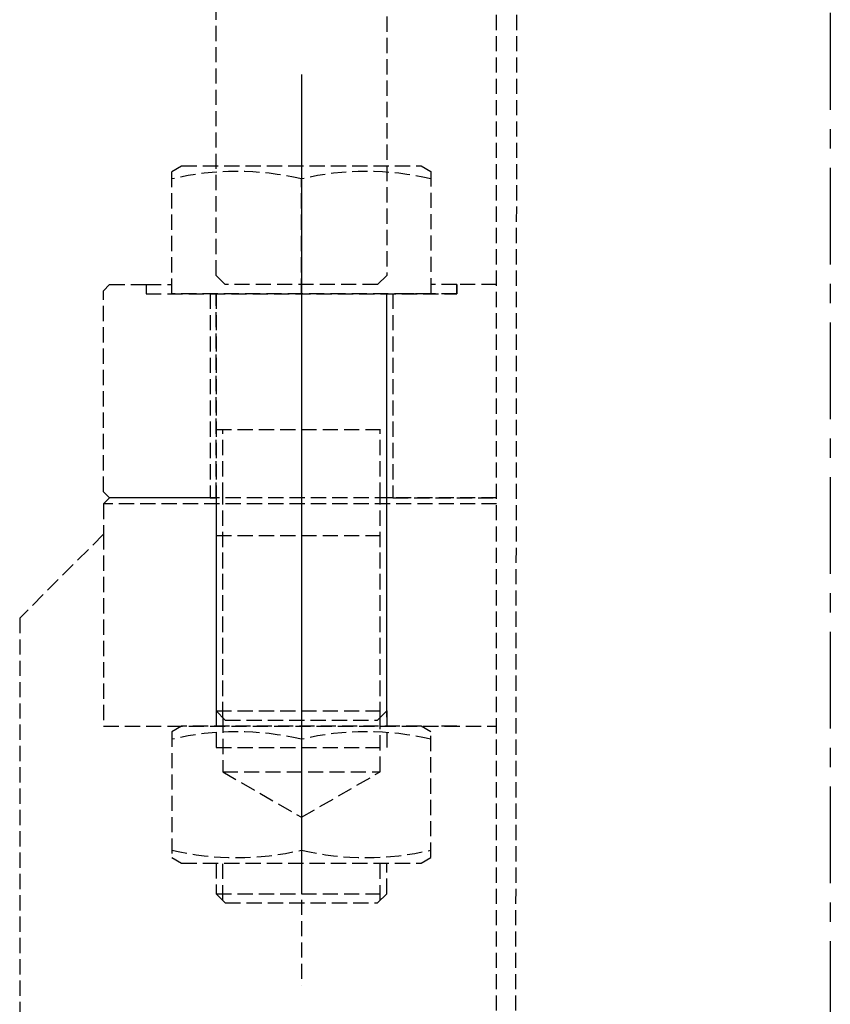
# Model space of a CAD drawing. Header units: millimetres. Extents: x 42975 to 708721, y 118172 to 172014.
# Tile 105 of 256: x 323104 to 323370, y 147946 to 148269. Entities that reach past the tile are written whole.
import ezdxf

# ---------------------------------------------------------------- set-up
doc = ezdxf.new("R2010")
doc.units = ezdxf.units.MM
doc.linetypes.add('ГТО-1 Пунктир', pattern=[7, 5, -2])
doc.linetypes.add('осевая', pattern=[50.8, 31.75, -6.35, 6.35, -6.35])
for name, color, linetype, lineweight in [('ГТО-2_Размеры_035', 2, 'Continuous', 35), ('ОГОС_Пунктир_025', 151, 'ГТО-1 Пунктир', 25), ('ОГСО_Оси_025', 7, 'осевая', 25)]:
    doc.layers.add(name, color=color, linetype=linetype, lineweight=lineweight)

# ---------------------------------------------------------------- blocks, each defined once
blk = doc.blocks.new('ОГСО_Затвор_План')
at = {"layer": 'ОГОС_Пунктир_025'}
for p, q in [((-1013.72, 278.61), (-1013.72, 685)), ((-1007.42, 278.61), (-1007.02, 685)), ((-1077.8, 614), (-1077.8, 350.08)), ((-1077.8, 609), (-1077.8, 315)), ((-1077.8, 542), (-1077.8, 579.7)), ((-1128.8, 545), (-1120.3, 545)), ((-1026.8, 545), (-1035.3, 545)), ((-1013.72, 545), (-1026.8, 545)), ((-1026.8, 545), (-1026.8, 542)), ((-1105.8, 475), (-1105.8, 542)), ((-1049.8, 475), (-1049.8, 542)), ((-1026.8, 542), (-1047.8, 542)), ((-1047.8, 542), (-1047.8, 475)), ((-1105.8, 497.45), (-1049.8, 497.45)), ((-1103.63, 475), (-1103.63, 497.45)), ((-1051.96, 475), (-1051.96, 497.45)), ((-1013.72, 473), (-1142.8, 473)), ((-1013.72, 475), (-1140.8, 475)), ((-1107.8, 475), (-1105.8, 475)), ((-1103.63, 402.83), (-1103.63, 475)), ((-1051.96, 402.83), (-1051.96, 475)), ((-1047.8, 475), (-1049.8, 475)), ((-1047.8, 475), (-1013.72, 475)), ((-1105.8, 462.62), (-1049.8, 462.62)), ((-1103.63, 403), (-1103.63, 462.62)), ((-1051.96, 403), (-1051.96, 462.62)), ((-1105.8, 405), (-1105.8, 393)), ((-1105.8, 405), (-1049.8, 405)), ((-1049.8, 405), (-1049.8, 393)), ((-1128.8, 400), (-1122.33, 400)), ((-1026.8, 400), (-1033.27, 400)), ((-1077.8, 395.7), (-1077.8, 359.3)), ((-1105.8, 393), (-1049.8, 393)), ((-1103.63, 385), (-1051.96, 385)), ((-1103.63, 342.83), (-1103.63, 355)), ((-1051.96, 342.83), (-1051.96, 355)), ((-1105.8, 345), (-1049.8, 345))]:
    blk.add_line(p, q, dxfattribs=at)
for points in [[(-1030.27, 787), (-1030.27, 745), (-1049.8, 745), (-1049.8, 548), (-1052.8, 545), (-1102.8, 545), (-1105.8, 548), (-1105.8, 745), (-1125.33, 745), (-1125.33, 787)], [(-1120.3, 542), (-1120.3, 582.17), (-1117.13, 584), (-1038.47, 584), (-1035.3, 582.17), (-1035.3, 542)], [(-1107.8, 475), (-1140.8, 475), (-1142.8, 477), (-1142.8, 543), (-1140.8, 545), (-1128.8, 545), (-1128.8, 542), (-1107.8, 542)], [(-1117.13, 400), (-1120.3, 398.17), (-1120.3, 356.83), (-1117.13, 355), (-1038.47, 355), (-1035.3, 356.83), (-1035.3, 398.17), (-1038.47, 400)]]:
    blk.add_lwpolyline(points, close=True, dxfattribs=at)
for points in [[(-1035.3, 579.7, 0.116285), (-1077.8, 579.7, 0.116285), (-1120.3, 579.7)], [(-1120.3, 395.7, -0.116285), (-1077.8, 395.7, -0.116285), (-1035.3, 395.7)], [(-1035.3, 359.3, -0.116285), (-1077.8, 359.3, -0.116285), (-1120.3, 359.3)]]:
    blk.add_lwpolyline(points, format="xyb", dxfattribs=at)
for points in [[(-1128.8, 545), (-1128.8, 542), (-1026.8, 542), (-1026.8, 545)], [(-1105.8, 542), (-1105.8, 403)], [(-1049.8, 403), (-1049.8, 542)], [(-1013.72, 475), (-1140.8, 475), (-1142.8, 473), (-1142.8, 463), (-1170.3, 435.5), (-1170.3, -435.5), (-1142.8, -463), (-1142.8, -473), (-1140.8, -475), (-1013.72, -475)], [(-1105.8, 475), (-1105.8, 405), (-1102.8, 402), (-1052.8, 402), (-1049.8, 405), (-1049.8, 475)], [(-1142.8, 463), (-1142.8, 400), (-1013.72, 400)], [(-1103.63, 402.83), (-1103.63, 385), (-1077.8, 370.08), (-1051.96, 385), (-1051.96, 402.83)], [(-1105.8, 355), (-1105.8, 345), (-1102.8, 342), (-1052.8, 342), (-1049.8, 345), (-1049.8, 355)]]:
    blk.add_lwpolyline(points, dxfattribs=at)
at = {"layer": 'ОГСО_Оси_025'}
blk.add_line((-904.17, 685), (-904.17, -995), dxfattribs=at)
blk = doc.blocks.new('A$C1AA538EC')
at = {"layer": 'ГТО-2_Размеры_035', "rotation": 0.0001303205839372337}
blk.add_blockref('ОГСО_Затвор_План', (0, -11100.09), dxfattribs=at)

msp = doc.modelspace()

# ---------------------------------------------------------------- block references
at = {"layer": 'ГТО-2_Размеры_035'}
msp.add_blockref('A$C1AA538EC', (324274.63, 158737.11), dxfattribs=at)

doc.saveas('drawing.dxf')
